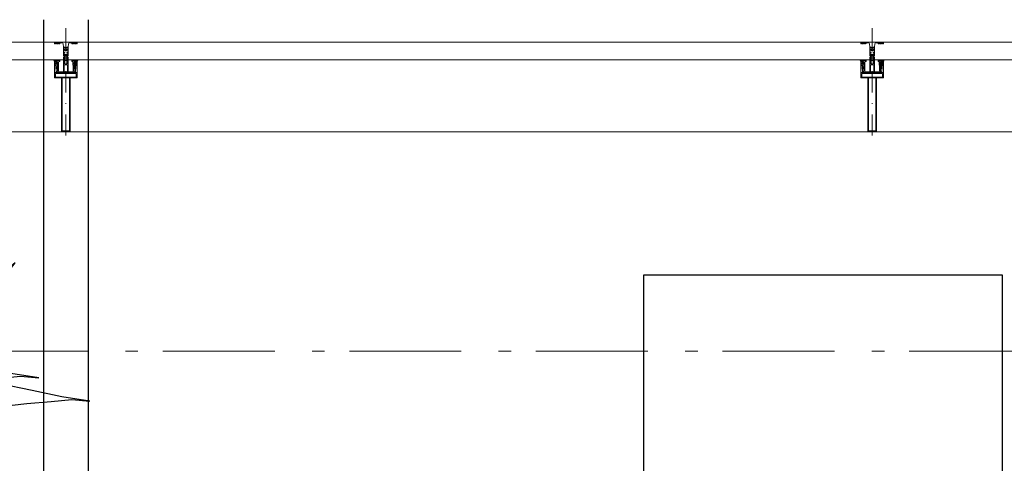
# Model space of a CAD drawing. Header units: millimetres. Extents: x -88840 to 85996, y -16279 to 104709.
# Tile 126 of 184: x 25337 to 27535, y 92794 to 93785. Entities that reach past the tile are written whole.
import ezdxf

# ---------------------------------------------------------------- set-up
doc = ezdxf.new("R2010")
doc.units = ezdxf.units.MM
doc.header["$LTSCALE"] = 400
for name, pattern in [('HIDDEN', [0.375, 0.25, -0.125]), ('STYLE_06', [1.041641, 0.625, -0.208282, 0.069427, -0.138931]), ('STYLE_15', [0.240945, 0.11811, -0.059055, 0.004724, -0.059055]), ('STYLE_16', [0.177165, 0.11811, -0.059055])]:
    doc.linetypes.add(name, pattern=pattern)
for name, color, linetype in [('-ve', 2, 'HIDDEN'), ('inr', 4, 'Continuous'), ('plant', 114, 'Continuous'), ('plat', 5, 'Continuous'), ('timmerwerk-ge', 150, 'Continuous')]:
    doc.layers.add(name, color=color, linetype=linetype)
doc.layers.add('Buitenkozijnen', color=140, linetype='Continuous', lineweight=15)
doc.layers.add('None', color=7, linetype='Continuous', lineweight=9)

# ---------------------------------------------------------------- blocks, each defined once
blk = doc.blocks.new('*U341')
at = {"layer": 'None', "color": 8, "lineweight": 5, "flags": 128}
for points in [[(-5, -154.3), (-5, -154.3, 0.414214), (-5.5, -154.8), (-5.5, -172.5), (-5.5, -172.5, 0.414214), (-5, -173), (-4, -173), (-4, -173, 0.414214), (-3.5, -172.5), (-3.5, -172.5, 0.414214), (-4, -172), (-4.5, -172), (-4.5, -168.8), (-4.5, -168.8, -0.414214), (-4, -168.3), (-2.7, -168.3), (-2.7, -168.3, 0.221695), (-1.9, -167.9), (-0.8, -166.5), (-0.8, -166.5, -0.466308), (0.8, -166.5), (2, -167.9), (2, -167.9, 0.221695), (2.7, -168.3), (4, -168.3), (4, -168.3, -0.414214), (4.5, -168.8), (4.5, -172), (4, -172), (4, -172, 0.414214), (3.5, -172.5), (3.5, -172.5, 0.414214), (4, -173), (5, -173), (5, -173, 0.414214), (5.5, -172.5), (5.5, -154.8), (5.5, -154.8, 0.414214), (5, -154.3), (4.7, -154.3), (4.7, -155), (4.7, -155, -0.414214), (4.4, -155.3), (4.1, -155.3), (4.1, -155.3, -0.414214), (3.3, -154.5), (3.3, -150.6), (3.3, -150.6, -0.414214), (4.1, -149.8), (4.4, -149.8), (4.4, -149.8, -0.414214), (4.7, -150.1), (4.7, -150.8), (5, -150.8), (5, -150.8, 0.414214), (5.5, -150.3), (5.5, -137.6), (5.5, -137.6, 0.351868), (5.3, -137.3), (5.3, -137.3, 0.351868), (4.9, -137.5), (4.1, -139.2), (4.1, -139.2, 0.314902), (4.2, -139.4), (4.5, -139.7), (4.5, -139.7, -0.198912), (4.5, -139.9), (4.5, -140.1), (4.5, -140.1, -0.198912), (4.5, -140.3), (4.2, -140.6), (4.2, -140.6, 0.414214), (4.2, -140.8), (4.5, -141.1), (4.5, -141.1, -0.198912), (4.5, -141.3), (4.5, -141.5), (4.5, -141.5, -0.198912), (4.5, -141.7), (4.2, -142), (4.2, -142, 0.414214), (4.2, -142.2), (4.5, -142.5), (4.5, -142.5, -0.198912), (4.5, -142.7), (4.5, -143.2), (4.5, -143.2, -0.087489), (4.5, -143.3), (4.2, -144.1), (4.2, -148.5), (4.2, -148.5, -0.414214), (3.9, -148.8), (-3.9, -148.8), (-3.9, -148.8, -0.414214), (-4.2, -148.5), (-4.2, -144.1), (-4.5, -143.3), (-4.5, -143.3, -0.087489), (-4.5, -143.2), (-4.5, -142.7), (-4.5, -142.7, -0.198912), (-4.4, -142.5), (-4.1, -142.2), (-4.1, -142.2, 0.414214), (-4.1, -142), (-4.4, -141.7), (-4.4, -141.7, -0.198912), (-4.5, -141.5), (-4.5, -141.3), (-4.5, -141.3, -0.198912), (-4.4, -141.1), (-4.1, -140.8), (-4.1, -140.8, 0.414214), (-4.1, -140.6), (-4.4, -140.3), (-4.4, -140.3, -0.198912), (-4.5, -140.1), (-4.5, -139.9), (-4.5, -139.9, -0.198912), (-4.4, -139.7), (-4.1, -139.4), (-4.1, -139.4, 0.314902), (-4.1, -139.2), (-4.9, -137.5), (-4.9, -137.5, 0.351868), (-5.3, -137.3), (-5.3, -137.3, 0.351868), (-5.5, -137.6), (-5.5, -150.3), (-5.5, -150.3, 0.414214), (-5, -150.8), (-4.7, -150.8), (-4.7, -150.1), (-4.7, -150.1, -0.414214), (-4.4, -149.8), (-4.1, -149.8), (-4.1, -149.8, -0.414214), (-3.3, -150.6), (-3.3, -154.5), (-3.3, -154.5, -0.414214), (-4.1, -155.3), (-4.4, -155.3), (-4.4, -155.3, -0.414214), (-4.7, -155), (-4.7, -154.3)], [(-1.8, -149.8, 0.414214), (-2.3, -150.3), (-2.3, -155.1), (-2.3, -155.1, 0.414214), (-2.1, -155.3), (2.1, -155.3), (2.1, -155.3, 0.414214), (2.3, -155.1), (2.3, -150.3), (2.3, -150.3, 0.414214), (1.8, -149.8), (-1.8, -149.8)], [(-4.5, -161.7, -0.414214), (-4, -161.2), (-2.7, -161.2), (-2.7, -161.2, 0.414214), (-2.5, -161), (-2.5, -160.4), (-2.5, -160.4, 0.414214), (-2.7, -160.2), (-4, -160.2), (-4, -160.2, -0.414214), (-4.5, -159.7), (-4.5, -156.8), (-4.5, -156.8, -0.414214), (-4, -156.3), (4, -156.3), (4, -156.3, -0.414214), (4.5, -156.8), (4.5, -159.7), (4.5, -159.7, -0.414214), (4, -160.2), (2.7, -160.2), (2.7, -160.2, 0.414214), (2.5, -160.4), (2.5, -161), (2.5, -161, 0.414214), (2.7, -161.2), (4, -161.2), (4, -161.2, -0.414214), (4.5, -161.7), (4.5, -166.8), (4.5, -166.8, -0.414214), (4, -167.3), (3, -167.3), (3, -167.3, -0.221695), (2.6, -167.1), (1.5, -165.9), (1.5, -165.9, 0.466308), (-1.5, -165.9), (-2.6, -167.1), (-2.6, -167.1, -0.221695), (-2.9, -167.3), (-4, -167.3), (-4, -167.3, -0.414214), (-4.5, -166.8), (-4.5, -161.7)]]:
    blk.add_lwpolyline(points, format="xyb", close=True, dxfattribs=at)
blk = doc.blocks.new('*U342')
at = {"layer": 'None', "color": 8, "lineweight": 5, "flags": 128}
for points in [[(-6, -180.7), (-6, -180.7, -0.388879), (-8.7, -183.2), (-8.7, -183.2), (-20.4, -183.2), (-21.6, -183.9), (-22.9, -183.9), (-22.9, -182.7), (-23.8, -182.7), (-23.8, -184.8), (23.8, -184.8), (23.8, -182.7), (22.9, -182.7), (22.9, -183.9), (21.7, -183.9), (20.4, -183.2), (8.7, -183.2), (8.7, -183.2, -0.388879), (6, -180.7), (6, -180.7), (5.3, -173.2), (2.5, -173.2), (2.5, -171.2), (-2.5, -171.2), (-2.5, -173.2), (-5.3, -173.2), (-6, -180.7)], [(-13.5, -182.8), (-13.5, -181.9), (-14.5, -181.1), (-14.5, -181.1, 0.36397), (-14.9, -181.1), (-14.9, -181.1), (-15.4, -181.5), (-15.4, -181.5, -0.36397), (-15.8, -181.5), (-15.8, -181.5), (-16.3, -181.1), (-16.3, -181.1, 0.36397), (-16.7, -181.1), (-16.7, -181.1), (-17.2, -181.5), (-17.2, -181.5, -0.36397), (-17.6, -181.5), (-17.6, -181.5), (-18.1, -181.1), (-18.1, -181.1, 0.36397), (-18.5, -181.1), (-18.5, -181.1), (-19, -181.5), (-19, -181.5, -0.36397), (-19.4, -181.5), (-19.4, -181.5), (-19.9, -181.1), (-19.9, -181.1, 0.36397), (-20.3, -181.1), (-20.3, -181.1), (-20.8, -181.5), (-20.8, -181.5, -0.36397), (-21.2, -181.5), (-21.2, -181.5), (-21.7, -181.1), (-21.7, -181.1, 0.36397), (-22.1, -181.1), (-22.1, -181.1), (-22.4, -181.3), (-23.2, -181.3), (-23.5, -181.1), (-23.5, -181.1, 0.36397), (-23.9, -181.1), (-23.9, -181.1), (-24.2, -181.3), (-24.5, -181.3), (-24.5, -181.3, -0.267949), (-24.8, -181.2), (-24.8, -181.2), (-24.9, -180.9), (-24.9, -180.9, 0.339454), (-25.3, -180.7), (-25.3, -180.7, 0.339454), (-25.5, -181), (-25.5, -181), (-25.5, -184.4), (-25.5, -184.4, 0.414214), (-25.2, -184.7), (-25.2, -184.7), (-24.3, -184.7), (-24.3, -184.7, 0.414214), (-24, -184.4), (-24, -184.4), (-24, -182.7), (-24, -182.7, 0.236068), (-24.1, -182.5), (-24.1, -182.5), (-24.1, -182.5, -0.548276), (-24, -182.2), (-24, -182.2, -0.548276), (-23.8, -182.4), (-23.8, -182.4), (-23.8, -182.4, 0.250388), (-23.6, -182.3), (-23.6, -182.3), (-22.8, -182.3), (-22.8, -182.3, -0.414214), (-22.5, -182.6), (-22.5, -182.6), (-22.5, -183.3), (-22.5, -183.3, 0.414214), (-22.2, -183.6), (-22.2, -183.6), (-22, -183.6), (-22, -183.6, 0.131652), (-21.8, -183.5), (-21.8, -183.5), (-20.5, -182.8), (-13.5, -182.8)], [(13.5, -182.8), (13.5, -181.9), (14.5, -181.1), (14.5, -181.1, -0.36397), (14.9, -181.1), (14.9, -181.1), (15.4, -181.5), (15.4, -181.5, 0.36397), (15.8, -181.5), (15.8, -181.5), (16.3, -181.1), (16.3, -181.1, -0.36397), (16.7, -181.1), (16.7, -181.1), (17.2, -181.5), (17.2, -181.5, 0.36397), (17.6, -181.5), (17.6, -181.5), (18.1, -181.1), (18.1, -181.1, -0.36397), (18.5, -181.1), (18.5, -181.1), (19, -181.5), (19, -181.5, 0.36397), (19.4, -181.5), (19.4, -181.5), (19.9, -181.1), (19.9, -181.1, -0.36397), (20.3, -181.1), (20.3, -181.1), (20.8, -181.5), (20.8, -181.5, 0.36397), (21.2, -181.5), (21.2, -181.5), (21.7, -181.1), (21.7, -181.1, -0.36397), (22.1, -181.1), (22.1, -181.1), (22.4, -181.3), (23.2, -181.3), (23.5, -181.1), (23.5, -181.1, -0.36397), (23.9, -181.1), (23.9, -181.1), (24.2, -181.3), (24.5, -181.3), (24.5, -181.3, 0.267949), (24.8, -181.2), (24.8, -181.2), (25, -180.9), (25, -180.9, -0.339454), (25.3, -180.7), (25.3, -180.7, -0.339454), (25.5, -181), (25.5, -181), (25.5, -184.4), (25.5, -184.4, -0.414214), (25.2, -184.7), (25.2, -184.7), (24.3, -184.7), (24.3, -184.7, -0.414214), (24, -184.4), (24, -184.4), (24, -182.7), (24, -182.7, -0.236068), (24.1, -182.5), (24.1, -182.5), (24.1, -182.5, 0.548276), (24.1, -182.2), (24.1, -182.2, 0.548276), (23.9, -182.4), (23.9, -182.4), (23.9, -182.4, -0.250388), (23.6, -182.3), (23.6, -182.3), (22.8, -182.3), (22.8, -182.3, 0.414214), (22.5, -182.6), (22.5, -182.6), (22.5, -183.3), (22.5, -183.3, -0.414214), (22.2, -183.6), (22.2, -183.6), (22, -183.6), (22, -183.6, -0.131652), (21.8, -183.5), (21.8, -183.5), (20.5, -182.8), (13.5, -182.8)]]:
    blk.add_lwpolyline(points, format="xyb", close=True, dxfattribs=at)
blk = doc.blocks.new('verticale stijl 150x50 UV')
at = {"layer": 'None', "color": 8, "linetype": 'STYLE_15', "lineweight": 5}
blk.add_line((0, -216), (0, 35), dxfattribs=at)
at = {"layer": 'None', "color": 8, "lineweight": 5}
for p, q in [((-21.6, -126.9), (-21.6, -126.9)), ((-21.6, -127.7), (-21.6, -127.7)), ((-21.6, -128.5), (-21.6, -128.5)), ((-21.6, -129.3), (-21.6, -129.3)), ((-21.6, -130.1), (-21.6, -130.1)), ((-21.6, -130.9), (-21.6, -130.9)), ((-21.6, -131.8), (-21.6, -131.8)), ((-20.7, -126.5), (-20.7, -126.5)), ((-20.7, -128.9), (-20.7, -128.9)), ((-20.7, -129.7), (-20.7, -129.7)), ((-20.7, -130.5), (-20.7, -130.5)), ((-20.7, -131.4), (-20.7, -131.4)), ((-19.9, -126.1), (-19.9, -126.1)), ((-19.9, -130.1), (-19.9, -130.1)), ((-19.9, -130.9), (-19.9, -130.9)), ((-19.9, -131.8), (-19.9, -131.8)), ((-19.1, -126.5), (-19.1, -126.5)), ((-19.1, -127.3), (-19.1, -127.3)), ((-19.1, -128.9), (-19.1, -128.9)), ((-19.1, -129.7), (-19.1, -129.7)), ((-19.1, -130.5), (-19.1, -130.5)), ((-19.1, -131.4), (-19.1, -131.4)), ((-18.3, -127.7), (-18.3, -127.7)), ((-18.3, -128.5), (-18.3, -128.5)), ((-18.3, -129.3), (-18.3, -129.3)), ((-25.6, -142.7), (-25.6, -142.7)), ((-25.6, -144.4), (-25.6, -144.4)), ((-24.8, -133.4), (-24.8, -133.4)), ((-24.8, -134.2), (-24.8, -134.2)), ((-24.8, -135), (-24.8, -135)), ((-24.8, -135.8), (-24.8, -135.8)), ((-24.8, -136.6), (-24.8, -136.6)), ((-24.8, -137.4), (-24.8, -137.4)), ((-24.8, -138.3), (-24.8, -138.3)), ((-24.8, -139.1), (-24.8, -139.1)), ((-24.8, -139.9), (-24.8, -139.9)), ((-24.8, -140.7), (-24.8, -140.7)), ((-24.8, -141.5), (-24.8, -141.5)), ((-24.8, -142.3), (-24.8, -142.3)), ((-24.8, -143.1), (-24.8, -143.1)), ((-24.8, -144.8), (-24.8, -144.8)), ((-24, -133), (-24, -133)), ((-24, -133.8), (-24, -133.8)), ((-24, -134.6), (-24, -134.6)), ((-24, -135.4), (-24, -135.4)), ((-24, -136.2), (-24, -136.2)), ((-24, -137), (-24, -137)), ((-24, -137.9), (-24, -137.9)), ((-24, -138.7), (-24, -138.7)), ((-24, -139.5), (-24, -139.5)), ((-24, -140.3), (-24, -140.3)), ((-24, -141.1), (-24, -141.1)), ((-24, -141.9), (-24, -141.9)), ((-24, -142.7), (-24, -142.7)), ((-24, -144.4), (-24, -144.4)), ((-23.2, -133.4), (-23.2, -133.4)), ((-23.2, -134.2), (-23.2, -134.2)), ((-23.2, -135), (-23.2, -135)), ((-23.2, -135.8), (-23.2, -135.8)), ((-23.2, -136.6), (-23.2, -136.6)), ((-23.2, -137.4), (-23.2, -137.4)), ((-23.2, -138.3), (-23.2, -138.3)), ((-23.2, -139.1), (-23.2, -139.1)), ((-23.2, -139.9), (-23.2, -139.9)), ((-23.2, -140.7), (-23.2, -140.7)), ((-23.2, -141.5), (-23.2, -141.5)), ((-23.2, -144.8), (-23.2, -144.8)), ((-22.4, -133), (-22.4, -133)), ((-22.4, -133.8), (-22.4, -133.8)), ((-22.4, -134.6), (-22.4, -134.6)), ((-22.4, -140.3), (-22.4, -140.3)), ((-22.4, -141.1), (-22.4, -141.1)), ((-22.4, -144.4), (-22.4, -144.4)), ((-21.6, -132.6), (-21.6, -132.6)), ((-21.6, -133.4), (-21.6, -133.4)), ((-21.6, -134.2), (-21.6, -134.2)), ((-21.6, -135), (-21.6, -135)), ((-21.6, -139.9), (-21.6, -139.9)), ((-21.6, -140.7), (-21.6, -140.7)), ((-21.6, -141.5), (-21.6, -141.5)), ((-21.6, -144.8), (-21.6, -144.8)), ((-20.7, -132.2), (-20.7, -132.2)), ((-20.7, -133), (-20.7, -133)), ((-20.7, -133.8), (-20.7, -133.8)), ((-20.7, -134.6), (-20.7, -134.6)), ((-20.7, -135.4), (-20.7, -135.4)), ((-20.7, -136.2), (-20.7, -136.2)), ((-20.7, -137), (-20.7, -137)), ((-20.7, -137.9), (-20.7, -137.9)), ((-20.7, -138.7), (-20.7, -138.7)), ((-20.7, -139.5), (-20.7, -139.5)), ((-20.7, -140.3), (-20.7, -140.3)), ((-20.7, -141.1), (-20.7, -141.1)), ((-20.7, -144.4), (-20.7, -144.4)), ((-19.9, -132.6), (-19.9, -132.6)), ((-19.9, -133.4), (-19.9, -133.4)), ((-19.9, -134.2), (-19.9, -134.2)), ((-19.9, -135), (-19.9, -135)), ((-19.9, -135.8), (-19.9, -135.8)), ((-19.9, -136.6), (-19.9, -136.6)), ((-19.9, -137.4), (-19.9, -137.4)), ((-19.9, -138.3), (-19.9, -138.3)), ((-19.9, -139.1), (-19.9, -139.1)), ((-19.9, -139.9), (-19.9, -139.9)), ((-19.9, -140.7), (-19.9, -140.7)), ((-19.9, -141.5), (-19.9, -141.5)), ((-19.9, -142.3), (-19.9, -142.3)), ((-19.9, -143.1), (-19.9, -143.1)), ((-19.9, -143.9), (-19.9, -143.9)), ((-19.1, -132.2), (-19.1, -132.2)), ((-19.1, -133), (-19.1, -133)), ((-19.1, -133.8), (-19.1, -133.8)), ((-19.1, -134.6), (-19.1, -134.6)), ((-19.1, -140.3), (-19.1, -140.3)), ((-19.1, -141.1), (-19.1, -141.1)), ((-19.1, -141.9), (-19.1, -141.9)), ((-18.3, -133.4), (-18.3, -133.4)), ((-18.3, -134.2), (-18.3, -134.2)), ((-18.3, -135), (-18.3, -135)), ((-18.3, -139.9), (-18.3, -139.9)), ((-18.3, -140.7), (-18.3, -140.7)), ((-18.3, -141.5), (-18.3, -141.5)), ((-18.3, -142.3), (-18.3, -142.3)), ((-17.5, -133), (-17.5, -133)), ((-17.5, -133.8), (-17.5, -133.8)), ((-17.5, -134.6), (-17.5, -134.6)), ((-17.5, -135.4), (-17.5, -135.4)), ((-17.5, -136.2), (-17.5, -136.2)), ((-17.5, -137), (-17.5, -137)), ((-17.5, -137.9), (-17.5, -137.9)), ((-17.5, -138.7), (-17.5, -138.7)), ((-17.5, -139.5), (-17.5, -139.5)), ((-17.5, -140.3), (-17.5, -140.3)), ((-17.5, -141.1), (-17.5, -141.1)), ((-17.5, -141.9), (-17.5, -141.9)), ((-17.5, -142.7), (-17.5, -142.7)), ((-16.7, -133.4), (-16.7, -133.4)), ((-16.7, -134.2), (-16.7, -134.2)), ((-16.7, -135), (-16.7, -135)), ((-16.7, -135.8), (-16.7, -135.8)), ((-16.7, -136.6), (-16.7, -136.6)), ((-16.7, -137.4), (-16.7, -137.4)), ((-16.7, -138.3), (-16.7, -138.3)), ((-16.7, -139.1), (-16.7, -139.1)), ((-16.7, -139.9), (-16.7, -139.9)), ((-16.7, -140.7), (-16.7, -140.7)), ((-16.7, -141.5), (-16.7, -141.5)), ((-16.7, -142.3), (-16.7, -142.3)), ((-16.7, -143.1), (-16.7, -143.1)), ((-15.9, -141.1), (-15.9, -141.1)), ((-15.9, -141.9), (-15.9, -141.9)), ((-15.9, -142.7), (-15.9, -142.7)), ((-15.9, -144.4), (-15.9, -144.4)), ((-15.1, -142.3), (-15.1, -142.3)), ((-15.1, -143.1), (-15.1, -143.1)), ((-15.1, -143.9), (-15.1, -143.9)), ((-15.1, -144.8), (-15.1, -144.8)), ((-14.2, -141.9), (-14.2, -141.9)), ((-14.2, -142.7), (-14.2, -142.7)), ((-14.2, -143.5), (-14.2, -143.5)), ((-14.2, -144.4), (-14.2, -144.4)), ((-13.4, -143.1), (-13.4, -143.1)), ((-13.4, -143.9), (-13.4, -143.9))]:
    blk.add_line(p, q, dxfattribs=at)
at = {"layer": 'None', "color": 8, "linetype": 'STYLE_16', "lineweight": 5}
for p, q in [((-2.2, -155.1), (0, -154.5)), ((-2.2, -156.7), (-2.2, -155.1)), ((-1.5, -156.9), (-1.5, -155)), ((-1, -157), (-1, -155.1)), ((2.3, -155.1), (0, -154.5)), ((1, -157), (1, -155.1)), ((1.5, -156.9), (1.5, -155)), ((2.3, -156.7), (2.3, -155.1))]:
    blk.add_line(p, q, dxfattribs=at)
at = {"layer": 'None', "color": 8, "linetype": 'Continuous', "lineweight": 5, "flags": 128}
for points in [[(-10, 15.4), (10, 15.4), (10, -104.8), (25, -104.8), (25, -116.8), (-25, -116.8), (-25, -104.8), (-10, -104.8)], [(-8, 13.4), (-8, -104.8), (8, -104.8), (8, 13.4)], [(8, -106.8), (-8, -106.8), (-23, -106.8), (-23, -114.8), (23, -114.8), (23, -106.8)]]:
    blk.add_lwpolyline(points, close=True, dxfattribs=at)
at = {"layer": 'None', "color": 8, "lineweight": 5, "flags": 128}
for points in [[(-14.8, -144.8), (-14.8, -144.8, 0.390793), (-13.2, -143.5), (-13.2, -143.5, 0.390793), (-14.4, -141.8), (-14.4, -141.8, -0.352623), (-16, -139.9), (-16, -133.1), (-16, -133.1, 0.414214), (-16.3, -132.8), (-17.6, -132.8), (-18.1, -133), (-18.1, -133, -0.520293), (-18.3, -132.8), (-18.3, -130.1), (-18.2, -130), (-18.2, -128), (-18.2, -128, -0.577863), (-18.1, -127.7), (-18, -127.7), (-18, -127.7, 0.366605), (-17.7, -127.5), (-17.7, -127.5, 0.366605), (-17.9, -127.1), (-17.9, -127.1, -0.130834), (-19.2, -126.1), (-19.2, -126.1, 0.439074), (-20.7, -126.1), (-20.7, -126.1, -0.133252), (-22, -127.1), (-22, -127.1, 0.366605), (-22.2, -127.5), (-22.2, -127.5, 0.366605), (-21.9, -127.7), (-21.8, -127.7), (-21.8, -127.7, -0.577455), (-21.8, -128), (-21.8, -130), (-21.6, -130.1), (-21.6, -132.8), (-21.6, -132.8, -0.52048), (-21.9, -133), (-22.4, -132.8), (-24.7, -132.8), (-24.7, -132.8, 0.414214), (-25, -133.1), (-25, -140.9), (-25, -140.9, -0.255976), (-25.9, -142.6), (-25.9, -142.6, 0.749676), (-25.3, -144.8), (-21.2, -144.8), (-21.2, -144.8, 0.414214), (-19.2, -142.8), (-19.2, -142.8, -0.402808), (-18.7, -142.3), (-18.7, -142.3, -0.402808), (-18.2, -142.8), (-18.2, -142.8, 0.233259), (-18, -143.1), (-14.6, -143.6), (-14.6, -143.6, -0.419014), (-14.5, -143.7), (-14.5, -143.7, -0.419014), (-14.6, -143.8), (-16, -143.8), (-16, -143.8, 0.414214), (-16.5, -144.3), (-16.5, -144.3, 0.414214), (-16, -144.8)], [(25, -132.6), (25, -116.8), (23.1, -116.8), (-23.1, -116.8), (-25, -116.8), (-25, -132.6), (-22.1, -132.6), (-22.1, -128), (-22.6, -128), (-22.6, -126.6), (-22.1, -126.6), (-22.1, -124.7), (-21.9, -124.5), (-21.9, -120.3), (-21.9, -120.3, -0.414214), (-20.2, -118.6), (-20.1, -118.6), (-20.1, -118.6, -0.414214), (-18.4, -120.3), (-18.4, -124.5), (-18.2, -124.7), (-18.2, -126.6), (-17.7, -126.6), (-17.7, -128), (-18.2, -128), (-18.2, -132.6), (-16.3, -132.6), (-16.3, -119.8), (-16.3, -119.8, -0.414214), (-15.1, -118.6), (-15.1, -118.6), (-6.5, -118.6), (-6.5, -118.6, -0.414214), (-5.3, -119.8), (-5.3, -136.8), (-3.9, -136.8), (-3.9, -139.6), (-4.3, -140), (-3.9, -140.4), (-3.9, -141), (-4.3, -141.4), (-3.9, -141.8), (-3.9, -142.4), (-4.3, -142.8), (-3.9, -143.8), (-3.9, -148.6), (-2.2, -148.6), (-2.2, -137.8), (-2.2, -137.8, -0.414214), (0, -135.6), (0, -135.6), (0, -135.6, -0.414214), (2.2, -137.8), (2.2, -148.6), (3.9, -148.6), (3.9, -143.8), (4.3, -142.8), (3.9, -142.4), (3.9, -141.8), (4.3, -141.4), (3.9, -141), (3.9, -140.4), (4.3, -140), (3.9, -139.6), (3.9, -136.8), (5.4, -136.8), (5.4, -119.8), (5.4, -119.8, -0.414214), (6.6, -118.6), (6.6, -118.6), (15.1, -118.6), (15.1, -118.6, -0.414214), (16.3, -119.8), (16.3, -132.6), (18.2, -132.6), (18.2, -128), (17.7, -128), (17.7, -126.6), (18.2, -126.6), (18.2, -124.7), (18.5, -124.5), (18.5, -120.3), (18.5, -120.3, -0.414214), (20.2, -118.6), (20.2, -118.6), (20.2, -118.6, -0.414214), (21.9, -120.3), (21.9, -124.5), (22.1, -124.7), (22.1, -126.6), (22.6, -126.6), (22.6, -128), (22.1, -128), (22.1, -132.6)], [(-21, -127.8, -0.29188), (-20.8, -127.3), (-20.3, -126.9), (-20.3, -126.9, -0.344328), (-19.7, -126.9), (-19.2, -127.3), (-19.2, -127.3, -0.29188), (-19, -127.8), (-19.4, -129.5), (-19.4, -129.5, -0.348796), (-20, -130), (-20, -130, -0.348796), (-20.6, -129.5), (-21, -127.8)], [(14.8, -144.8), (14.8, -144.8, -0.390793), (13.3, -143.5), (13.3, -143.5, -0.390793), (14.4, -141.8), (14.4, -141.8, 0.352623), (16, -139.9), (16, -133.1), (16, -133.1, -0.414214), (16.3, -132.8), (17.6, -132.8), (18.1, -133), (18.1, -133, 0.520293), (18.4, -132.8), (18.4, -130.1), (18.2, -130), (18.2, -128), (18.2, -128, 0.577863), (18.2, -127.7), (18.1, -127.7), (18.1, -127.7, -0.366605), (17.8, -127.5), (17.8, -127.5, -0.366605), (18, -127.1), (18, -127.1, 0.130834), (19.3, -126.1), (19.3, -126.1, -0.439074), (20.7, -126.1), (20.7, -126.1, 0.133252), (22.1, -127.1), (22.1, -127.1, -0.366605), (22.3, -127.5), (22.3, -127.5, -0.366605), (22, -127.7), (21.9, -127.7), (21.9, -127.7, 0.577455), (21.8, -128), (21.8, -130), (21.7, -130.1), (21.7, -132.8), (21.7, -132.8, 0.52048), (21.9, -133), (22.4, -132.8), (24.7, -132.8), (24.7, -132.8, -0.414214), (25, -133.1), (25, -140.9), (25, -140.9, 0.255976), (25.9, -142.6), (25.9, -142.6, -0.749676), (25.3, -144.8), (21.2, -144.8), (21.2, -144.8, -0.414214), (19.2, -142.8), (19.2, -142.8, 0.402808), (18.7, -142.3), (18.7, -142.3, 0.402808), (18.2, -142.8), (18.2, -142.8, -0.233259), (18, -143.1), (14.6, -143.6), (14.6, -143.6, 0.419014), (14.5, -143.7), (14.5, -143.7, 0.419014), (14.6, -143.8), (16, -143.8), (16, -143.8, -0.414214), (16.5, -144.3), (16.5, -144.3, -0.414214), (16, -144.8)], [(21, -127.8, 0.29188), (20.8, -127.3), (20.3, -126.9), (20.3, -126.9, 0.344328), (19.7, -126.9), (19.2, -127.3), (19.2, -127.3, 0.29188), (19, -127.8), (19.4, -129.5), (19.4, -129.5, 0.348796), (20, -130), (20, -130, 0.348796), (20.6, -129.5), (21, -127.8)], [(-23.2, -141.6), (-23.2, -141.6, 0.418874), (-23.7, -142.1), (-23.7, -142.1, -0.396568), (-25.3, -143.4), (-25.3, -143.4, 0.437017), (-25.7, -143.7), (-25.7, -143.7, 0.437017), (-25.4, -144), (-21.9, -144), (-21.9, -144, 0.263556), (-20.2, -143), (-20.2, -143, 0.552342), (-20.8, -141.8)], [(-23, -135.9), (-23, -135.9, -0.414214), (-22.1, -135), (-22.1, -135, -0.414214), (-21.3, -135.9), (-21.3, -138.8), (-21.3, -138.8, -0.414214), (-22.1, -139.6), (-22.1, -139.6, -0.414214), (-23, -138.8)], [(-18.8, -139.6, -0.414214), (-19.7, -138.8), (-19.7, -135.9), (-19.7, -135.9, -0.414214), (-18.8, -135), (-18.8, -135, -0.414214), (-18, -135.9), (-18, -138.8), (-18, -138.8, -0.414214), (-18.8, -139.6)], [(0, -157.1), (0, -157.1, -0.163834), (-4.3, -155.6), (-4.3, -155.6), (-4.3, -155.6, -0.234469), (-4.7, -154.8), (-4.7, -154.8), (-4.7, -153.6), (4.8, -153.6), (4.8, -154.8), (4.8, -154.8, -0.234469), (4.4, -155.6), (4.4, -155.6), (4.4, -155.6, -0.163834), (0, -157.1), (0, -157.1)], [(18.9, -139.6, 0.414214), (19.7, -138.8), (19.7, -135.9), (19.7, -135.9, 0.414214), (18.9, -135), (18.9, -135, 0.414214), (18, -135.9), (18, -138.8), (18, -138.8, 0.414214), (18.9, -139.6)], [(23.2, -141.6), (23.2, -141.6, -0.418874), (23.7, -142.1), (23.7, -142.1, 0.396568), (25.3, -143.4), (25.3, -143.4, -0.437017), (25.7, -143.7), (25.7, -143.7, -0.437017), (25.4, -144), (21.9, -144), (21.9, -144, -0.263556), (20.2, -143), (20.2, -143, -0.552342), (20.8, -141.8)], [(23, -135.9), (23, -135.9, 0.414214), (22.2, -135), (22.2, -135, 0.414214), (21.3, -135.9), (21.3, -138.8), (21.3, -138.8, 0.414214), (22.2, -139.6), (22.2, -139.6, 0.414214), (23, -138.8)]]:
    blk.add_lwpolyline(points, format="xyb", close=True, dxfattribs=at)
blk.add_lwpolyline([(4, -118.6), (4, -134.3), (-4, -134.3), (-4, -118.6)], close=True, dxfattribs=at)
at = {"layer": 'None', "color": 8, "linetype": 'STYLE_16', "lineweight": 5}
for centre, radius, start, end in [((-1.6, -158.4), 3.38, 79.3357, 100.6643), ((0, -163.2), 8.16, 82.9585, 97.0415), ((0, -160.4), 3.5, 73.4149, 106.5851), ((1.6, -158.4), 3.38, 79.3357, 100.6643)]:
    blk.add_arc(centre, radius, start, end, dxfattribs=at)
at = {"layer": 'None', "color": 7}
for name in ['*U341', '*U342']:
    blk.add_blockref(name, (0, 0), dxfattribs=at)
blk = doc.blocks.new('Vliesgevelelement 4 150x50 1_200')
at = {"layer": 'Buitenkozijnen', "color": 7, "xscale": -1, "rotation": 270.0000000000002}
blk.add_blockref('verticale stijl 150x50 UV', (-5.2, 0), dxfattribs=at)
blk = doc.blocks.new('*U1266')
at = {"layer": 'Buitenkozijnen', "color": 140, "linetype": 'Continuous', "lineweight": 15}
for points in [[(51601.1, -5040), (51601.1, 28036)], [(51601.1, -5040), (51601.1, 28036), (51641.1, 28036), (51641.1, -5040)], [(51601.1, -5040), (51601.1, 28036), (51641.1, 28036), (51641.1, -5040)], [(51641.1, -5040), (51641.1, 28036)]]:
    blk.add_lwpolyline(points, close=True, dxfattribs=at)
blk = doc.blocks.new('boom nieuw 01')
at = {"layer": 'plant', "extrusion": (0, -4.44089e-16, -1)}
for p, q in [((-224.7, 788.7), (-238, 749.2)), ((-224.7, 788.7), (-238, 749.2)), ((-224.7, 744.5), (-224.7, 788.7)), ((-224.7, 744.5), (-224.7, 788.7)), ((-238, 749.2), (-256.6, 677.1)), ((-238, 749.2), (-256.6, 677.1)), ((-219.3, 695.7), (-224.7, 744.5)), ((-219.3, 695.7), (-224.7, 744.5)), ((-573.8, 694.3), (-627.3, 736.9)), ((-627.3, 736.9), (-616.4, 698.2)), ((-573.8, 694.3), (-627.3, 736.9)), ((-627.3, 736.9), (-616.4, 698.2)), ((-616.4, 698.2), (-563.7, 639.2)), ((-616.4, 698.2), (-563.7, 639.2)), ((-284.5, 709.5), (-297.8, 669.9)), ((-284.5, 665.3), (-284.5, 709.5)), ((-218.5, 629.8), (-219.3, 695.7)), ((-218.5, 629.8), (-219.3, 695.7)), ((-518.7, 654), (-573.8, 694.3)), ((-518.7, 654), (-573.8, 694.3)), ((-256.6, 677.1), (-284.5, 618.9)), ((-256.6, 677.1), (-284.5, 618.9)), ((-466.7, 617.5), (-518.7, 654)), ((-466.7, 617.5), (-518.7, 654)), ((-297.8, 669.9), (-316.4, 597.8)), ((-279.1, 616.4), (-284.5, 665.3)), ((-563.7, 639.2), (-510.2, 574.1)), ((-563.7, 639.2), (-510.2, 574.1)), ((-227.1, 576.3), (-218.5, 629.8)), ((-227.1, 576.3), (-218.5, 629.8)), ((-412.5, 564.8), (-466.7, 617.5)), ((-412.5, 564.8), (-466.7, 617.5)), ((-284.5, 618.9), (-308.5, 551.4)), ((-284.5, 618.9), (-308.5, 551.4)), ((9.4, 616.6), (-55, 579.3)), ((9.4, 616.6), (-55, 579.3)), ((-35.5, 579.3), (9.4, 616.6)), ((-35.5, 579.3), (9.4, 616.6)), ((-530.6, 541.3), (-584.1, 583.9)), ((-584.1, 583.9), (-573.3, 545.2)), ((-530.6, 541.3), (-584.1, 583.9)), ((-584.1, 583.9), (-573.3, 545.2)), ((-316.4, 597.8), (-344.3, 539.7)), ((-55, 579.3), (-119.3, 547.6)), ((-55, 579.3), (-119.3, 547.6)), ((-55, 560), (-35.5, 579.3)), ((-55, 560), (-35.5, 579.3)), ((-510.2, 574.1), (-462.9, 509.7)), ((-510.2, 574.1), (-462.9, 509.7)), ((-369, 511.3), (-412.5, 564.8)), ((-369, 511.3), (-412.5, 564.8)), ((-242.6, 518.9), (-227.1, 576.3)), ((-242.6, 518.9), (-227.1, 576.3)), ((-101.5, 523.5), (-55, 560)), ((-101.5, 523.5), (-55, 560)), ((125.7, 568.5), (73, 551.4)), ((125.7, 568.5), (73, 551.4)), ((91.6, 539), (125.7, 568.5)), ((91.6, 539), (125.7, 568.5)), ((-573.3, 545.2), (-520.5, 486.2)), ((-573.3, 545.2), (-520.5, 486.2)), ((-475.6, 501), (-530.6, 541.3)), ((-475.6, 501), (-530.6, 541.3)), ((-344.3, 539.7), (-368.3, 472.2)), ((-308.5, 551.4), (-333.3, 487.8)), ((-308.5, 551.4), (-333.3, 487.8)), ((-119.3, 547.6), (-186.8, 511.1)), ((-95.3, 500.1), (-50.4, 537.3)), ((73, 551.4), (-3.8, 516.5)), ((73, 551.4), (-3.8, 516.5)), ((61.4, 516.5), (91.6, 539)), ((61.4, 516.5), (91.6, 539)), ((-462.9, 509.7), (-423.3, 465.5)), ((-462.9, 509.7), (-423.3, 465.5)), ((-186.8, 511.1), (-234.1, 478.6)), ((-186.8, 511.1), (-234.1, 478.6)), ((-3.8, 516.5), (-69.7, 496.4)), ((-3.8, 516.5), (-69.7, 496.4)), ((19.5, 490.2), (61.4, 516.5)), ((19.5, 490.2), (61.4, 516.5)), ((-423.6, 464.5), (-475.6, 501)), ((-423.6, 464.5), (-475.6, 501)), ((-167.4, 459.9), (-135.6, 487.8)), ((-167.4, 459.9), (-135.6, 487.8)), ((-25.5, 463.8), (19.5, 490.2)), ((-25.5, 463.8), (19.5, 490.2)), ((-520.5, 486.2), (-467, 421.1)), ((-520.5, 486.2), (-467, 421.1)), ((-369.3, 411.8), (-423.6, 464.5)), ((-369.3, 411.8), (-423.6, 464.5)), ((-423.3, 465.5), (-397, 443.8)), ((-423.3, 465.5), (-397, 443.8)), ((-78.2, 442.9), (-25.5, 463.8)), ((-78.2, 442.9), (-25.5, 463.8)), ((-830.8, 440.5), (-863.4, 450.5)), ((-863.4, 450.5), (-807.5, 440.5)), ((-830.8, 440.5), (-863.4, 450.5)), ((-863.4, 450.5), (-807.5, 440.5)), ((-792.8, 417.2), (-830.8, 440.5)), ((-792.8, 417.2), (-830.8, 440.5)), ((-807.5, 440.5), (-733.1, 431.9)), ((-807.5, 440.5), (-733.1, 431.9)), ((-195.4, 408.6), (-161.3, 444.2)), ((-127.8, 423.5), (-78.2, 442.9)), ((-127.8, 423.5), (-78.2, 442.9)), ((-750.9, 400.1), (-792.8, 417.2)), ((-750.9, 400.1), (-792.8, 417.2)), ((-733.1, 431.9), (-646.2, 418.7)), ((-733.1, 431.9), (-646.2, 418.7)), ((-646.2, 418.7), (-567.1, 414.8)), ((-646.2, 418.7), (-567.1, 414.8)), ((-567.1, 414.8), (-509.8, 422.6)), ((-567.1, 414.8), (-509.8, 422.6)), ((-509.8, 422.6), (-450.9, 434.3)), ((-509.8, 422.6), (-450.9, 434.3)), ((-169.7, 409.6), (-127.8, 423.5)), ((-169.7, 409.6), (-127.8, 423.5)), ((-690.5, 378.4), (-750.9, 400.1)), ((-690.5, 378.4), (-750.9, 400.1)), ((140.3, 402.5), (70.5, 387.7)), ((140.3, 402.5), (70.5, 387.7)), ((103.9, 389.3), (140.3, 402.5)), ((103.9, 389.3), (140.3, 402.5)), ((-601.3, 365.2), (-690.5, 378.4)), ((-601.3, 365.2), (-690.5, 378.4)), ((-231.2, 344.3), (-253.6, 370.7)), ((-231.2, 344.3), (-253.6, 370.7)), ((-14.8, 384.6), (-100.1, 386.9)), ((-14.8, 384.6), (-100.1, 386.9)), ((70.5, 387.7), (-14.8, 384.6)), ((70.5, 387.7), (-14.8, 384.6)), ((-4.7, 353.6), (51.1, 370.7)), ((-4.7, 353.6), (51.1, 370.7)), ((51.1, 370.7), (103.9, 389.3)), ((51.1, 370.7), (103.9, 389.3)), ((-724.3, 343.1), (-665.3, 349.3)), ((-724.3, 343.1), (-665.3, 349.3)), ((-665.3, 349.3), (-612.6, 352.4)), ((-665.3, 349.3), (-612.6, 352.4)), ((-612.6, 352.4), (-577.7, 349.3)), ((-612.6, 352.4), (-577.7, 349.3)), ((-547, 362.1), (-601.3, 365.2)), ((-547, 362.1), (-601.3, 365.2)), ((-105.3, 362.3), (-122.3, 363.9)), ((-105.3, 362.3), (-122.3, 363.9)), ((-82.8, 335.9), (-105.3, 362.3)), ((-82.8, 335.9), (-105.3, 362.3)), ((224.1, 358.6), (154.3, 343.8)), ((224.1, 358.6), (154.3, 343.8)), ((187.6, 345.4), (224.1, 358.6)), ((187.6, 345.4), (224.1, 358.6)), ((-838.2, 330.7), (-790.1, 339.3)), ((-838.2, 330.7), (-790.1, 339.3)), ((-787.1, 335.4), (-838.2, 330.7)), ((-787.1, 335.4), (-838.2, 330.7)), ((-790.1, 339.3), (-724.3, 343.1)), ((-790.1, 339.3), (-724.3, 343.1)), ((-737.4, 334.6), (-787.1, 335.4)), ((-737.4, 334.6), (-787.1, 335.4)), ((-690.9, 319.8), (-737.4, 334.6)), ((-397.8, 347), (-435.8, 328.4)), ((-397.8, 347), (-435.8, 328.4)), ((-191.6, 292.4), (-231.2, 344.3)), ((-191.6, 292.4), (-231.2, 344.3)), ((-113, 330.5), (-85.1, 277)), ((-113, 330.5), (-85.1, 277)), ((-43.2, 284), (-82.8, 335.9)), ((-43.2, 284), (-82.8, 335.9)), ((69, 340.7), (-16.3, 343)), ((69, 340.7), (-16.3, 343)), ((154.3, 343.8), (69, 340.7)), ((154.3, 343.8), (69, 340.7)), ((79.1, 309.7), (134.9, 326.8)), ((79.1, 309.7), (134.9, 326.8)), ((134.9, 326.8), (187.6, 345.4)), ((134.9, 326.8), (187.6, 345.4)), ((-635.8, 315.2), (-690.9, 319.8)), ((-635.8, 315.2), (-690.9, 319.8)), ((-642.4, 298.2), (-680.4, 321.5)), ((-642.4, 298.2), (-680.4, 321.5)), ((-552.9, 314.1), (-604.1, 262.9)), ((-552.9, 314.1), (-604.1, 262.9)), ((-582.7, 312.9), (-495.8, 299.8)), ((-582.7, 312.9), (-495.8, 299.8)), ((-472.3, 291.6), (-455.2, 308.6)), ((-472.3, 291.6), (-455.2, 308.6)), ((-127.2, 307.4), (-59, 290.3)), ((-127.2, 307.4), (-59, 290.3)), ((16.3, 294.2), (79.1, 309.7)), ((16.3, 294.2), (79.1, 309.7)), ((-600.5, 281.1), (-642.4, 298.2)), ((-600.5, 281.1), (-642.4, 298.2)), ((-540, 259.4), (-600.5, 281.1)), ((-540, 259.4), (-600.5, 281.1)), ((-511.1, 262.9), (-472.3, 291.6)), ((-511.1, 262.9), (-472.3, 291.6)), ((-495.8, 299.8), (-416.7, 295.8)), ((-495.8, 299.8), (-416.7, 295.8)), ((-280.7, 287.7), (-231.9, 238.1)), ((-280.7, 287.7), (-231.9, 238.1)), ((-233.5, 285.4), (-204, 232.6)), ((-233.5, 285.4), (-204, 232.6)), ((-151.3, 243.5), (-191.6, 292.4)), ((-151.3, 243.5), (-191.6, 292.4)), ((-59, 290.3), (16.3, 294.2)), ((-59, 290.3), (16.3, 294.2)), ((-2.9, 235.1), (-43.2, 284)), ((-2.9, 235.1), (-43.2, 284)), ((-604.1, 262.9), (-647.5, 228)), ((-604.1, 262.9), (-647.5, 228)), ((-567.7, 224.9), (-511.1, 262.9)), ((-567.7, 224.9), (-511.1, 262.9)), ((-450.8, 246.2), (-540, 259.4)), ((-450.8, 246.2), (-540, 259.4)), ((-193.9, 215.6), (-242, 259.8)), ((-193.9, 215.6), (-242, 259.8)), ((-85.1, 277), (-55.6, 224.2)), ((-85.1, 277), (-55.6, 224.2)), ((-746.3, 230), (-680.4, 233.8)), ((-746.3, 230), (-680.4, 233.8)), ((-680.4, 233.8), (-621.4, 240)), ((-680.4, 233.8), (-621.4, 240)), ((-396.6, 243.1), (-450.8, 246.2)), ((-396.6, 243.1), (-450.8, 246.2)), ((-369.1, 232.3), (-402.5, 195.1)), ((-369.1, 232.3), (-402.5, 195.1)), ((-353.9, 237.7), (-391.9, 219.1)), ((-353.9, 237.7), (-391.9, 219.1)), ((-231.9, 238.1), (-199.3, 193.9)), ((-231.9, 238.1), (-199.3, 193.9)), ((-204, 232.6), (-173.8, 186.1)), ((-204, 232.6), (-173.8, 186.1)), ((-33.4, 98.5), (-151.3, 243.5)), ((-33.4, 98.5), (-151.3, 243.5)), ((-794.4, 221.4), (-746.3, 230)), ((-794.4, 221.4), (-746.3, 230)), ((-743.2, 226.1), (-794.4, 221.4)), ((-743.2, 226.1), (-794.4, 221.4)), ((-693.6, 225.3), (-743.2, 226.1)), ((-693.6, 225.3), (-743.2, 226.1)), ((-647, 210.5), (-693.6, 225.3)), ((-647, 210.5), (-693.6, 225.3)), ((-647.5, 228), (-685.5, 193.1)), ((-647.5, 228), (-685.5, 193.1)), ((-592, 205.9), (-647, 210.5)), ((-592, 205.9), (-647, 210.5)), ((-619.6, 196.2), (-567.7, 224.9)), ((-619.6, 196.2), (-567.7, 224.9)), ((-391.9, 219.1), (-495.8, 183.4)), ((-391.9, 219.1), (-495.8, 183.4)), ((-296.5, 215.1), (-268.6, 161.6)), ((-296.5, 215.1), (-268.6, 161.6)), ((-173.8, 186.1), (-193.9, 215.6)), ((-173.8, 186.1), (-193.9, 215.6)), ((-55.6, 224.2), (-25.4, 177.7)), ((-55.6, 224.2), (-25.4, 177.7)), ((-685.5, 193.1), (-722, 162.8)), ((-685.5, 193.1), (-722, 162.8)), ((-687.8, 166.7), (-619.6, 196.2)), ((-687.8, 166.7), (-619.6, 196.2)), ((-548.5, 185.8), (-592, 205.9)), ((-548.5, 185.8), (-592, 205.9)), ((-495.8, 183.4), (-548.5, 185.8)), ((-495.8, 183.4), (-548.5, 185.8)), ((-402.5, 195.1), (-453.7, 143.9)), ((-402.5, 195.1), (-453.7, 143.9)), ((-199.3, 193.9), (-138.1, 142.7)), ((-199.3, 193.9), (-138.1, 142.7)), ((-25.4, 177.7), (-45.6, 207.2)), ((-25.4, 177.7), (-45.6, 207.2)), ((-722, 162.8), (-747.6, 141.1)), ((-722, 162.8), (-747.6, 141.1)), ((-736.7, 138.8), (-687.8, 166.7)), ((-736.7, 138.8), (-687.8, 166.7)), ((-186.4, 119.7), (-226.7, 168.6)), ((-186.4, 119.7), (-226.7, 168.6)), ((-747.6, 141.1), (-796.4, 107)), ((-747.6, 141.1), (-796.4, 107)), ((-453.7, 143.9), (-497.1, 109)), ((-453.7, 143.9), (-497.1, 109)), ((-268.6, 161.6), (-239.1, 108.8)), ((-268.6, 161.6), (-239.1, 108.8)), ((-262.5, 88.8), (-247.8, 154.7)), ((-262.5, 88.8), (-247.8, 154.7)), ((-138.1, 142.7), (-93.1, 115.6)), ((-138.1, 142.7), (-93.1, 115.6)), ((-796.4, 107), (-736.7, 138.8)), ((-796.4, 107), (-736.7, 138.8)), ((-68.6, -25.3), (-186.4, 119.7)), ((-68.6, -25.3), (-186.4, 119.7)), ((-497.1, 109), (-535.1, 74.1)), ((-497.1, 109), (-535.1, 74.1)), ((-469.2, 77.2), (-417.3, 105.9)), ((-469.2, 77.2), (-417.3, 105.9)), ((-316.9, 95), (-308.3, 24.4)), ((-316.9, 95), (-308.3, 24.4)), ((-302.7, 34.4), (-303.5, 106.5)), ((-302.7, 34.4), (-303.5, 106.5)), ((-267.1, 114.3), (-234.5, 70.1)), ((-267.1, 114.3), (-234.5, 70.1)), ((-93.1, 115.6), (-36.5, 86.1)), ((-93.1, 115.6), (-36.5, 86.1)), ((2.3, 55.9), (-33.4, 98.5)), ((2.3, 55.9), (-33.4, 98.5)), ((-535.1, 74.1), (-571.6, 43.9)), ((-535.1, 74.1), (-571.6, 43.9)), ((-537.4, 47.8), (-469.2, 77.2)), ((-537.4, 47.8), (-469.2, 77.2)), ((-380.3, 87.1), (-378, 36.8)), ((-380.3, 87.1), (-378, 36.8)), ((-278.1, 12), (-262.5, 88.8)), ((-278.1, 12), (-262.5, 88.8)), ((-234.5, 70.1), (-173.3, 18.9)), ((-234.5, 70.1), (-173.3, 18.9)), ((-36.5, 86.1), (2.3, 55.9)), ((-36.5, 86.1), (2.3, 55.9)), ((-586.3, 19.8), (-537.4, 47.8)), ((-586.3, 19.8), (-537.4, 47.8)), ((-571.6, 43.9), (-597.1, 22.1)), ((-571.6, 43.9), (-597.1, 22.1)), ((-378, 36.8), (-371.8, -25.3)), ((-378, 36.8), (-371.8, -25.3)), ((-317.5, -31.5), (-302.7, 34.4)), ((-317.5, -31.5), (-302.7, 34.4)), ((-308.3, 24.4), (-303.6, -32.2)), ((-308.3, 24.4), (-303.6, -32.2)), ((-597.1, 22.1), (-646, -12)), ((-597.1, 22.1), (-646, -12)), ((-646, -12), (-586.3, 19.8)), ((-646, -12), (-586.3, 19.8)), ((-292.8, -57.8), (-278.1, 12)), ((-292.8, -57.8), (-278.1, 12)), ((-173.3, 18.9), (-128.3, -8.2)), ((-173.3, 18.9), (-128.3, -8.2)), ((-128.3, -8.2), (-71.7, -37.7)), ((-128.3, -8.2), (-71.7, -37.7)), ((-371.8, -25.3), (-363.2, -95.9)), ((-371.8, -25.3), (-363.2, -95.9)), ((-333, -108.3), (-317.5, -31.5)), ((-333, -108.3), (-317.5, -31.5)), ((-303.6, -32.2), (-299, -81)), ((-303.6, -32.2), (-299, -81)), ((-71.7, -37.7), (-32.9, -67.9)), ((-71.7, -37.7), (-32.9, -67.9)), ((-32.9, -67.9), (-68.6, -25.3)), ((-32.9, -67.9), (-68.6, -25.3)), ((-302.9, -123.7), (-292.8, -57.8)), ((-302.9, -123.7), (-292.8, -57.8)), ((-299, -81), (-302.9, -123.7)), ((-299, -81), (-302.9, -123.7)), ((-363.2, -95.9), (-358.6, -152.4)), ((-363.2, -95.9), (-358.6, -152.4)), ((-347.7, -178.1), (-333, -108.3)), ((-347.7, -178.1), (-333, -108.3)), ((-358.6, -152.4), (-353.9, -201.3)), ((-358.6, -152.4), (-353.9, -201.3)), ((-357.8, -243.9), (-347.7, -178.1)), ((-357.8, -243.9), (-347.7, -178.1)), ((-353.9, -201.3), (-357.8, -243.9)), ((-353.9, -201.3), (-357.8, -243.9))]:
    blk.add_line(p, q, dxfattribs=at)
at = {"layer": 'timmerwerk-ge', "linetype": 'Continuous', "extrusion": (0, -4.44089e-16, -1)}
for p, q in [((0, 647), (-647, 647)), ((-647, 647), (-647, 0)), ((0, 0), (0, 647)), ((-647, 0), (0, 0))]:
    blk.add_line(p, q, dxfattribs=at)

msp = doc.modelspace()

# ---------------------------------------------------------------- linework, layer by layer
at = {"linetype": 'Continuous', "lineweight": 0, "flags": 128}
msp.add_lwpolyline([(2040.2844, 79785.08738), (2040.2844, 93534.87074), (39797.36816, 93534.40254), (39797.36816, 84771.41024), (28990.2844, 84771.41024), (28990.2844, 79785.08738), (10587.31004, 79785.08738), (10587.31004, 84747.18284), (5590.2844, 84785.05402), (5590.2844, 79785.08738), (2040.2844, 79785.08738)], dxfattribs=at)
at = {"layer": 'Buitenkozijnen', "color": 43, "linetype": 'Continuous', "lineweight": 9}
msp.add_line((2040.2844, 93534.87074), (39830.2844, 93534.87074), dxfattribs=at)
at = {"layer": 'inr'}
msp.add_lwpolyline([(27530.2844, 93215.62477), (27530.2844, 91615.62477), (26730.2844, 91615.62477), (26730.2844, 93215.62477)], close=True, dxfattribs=at)
at = {"layer": 'None', "color": 43, "linetype": 'STYLE_06', "lineweight": 9}
msp.add_line((240.49724, 93045.04674), (41440.4444, 93045.04674), dxfattribs=at)
at = {"layer": 'plat'}
for p, q in [((25390.2844, 93785.04674), (25390.2844, 88780.04674)), ((25490.2844, 93785.04674), (25490.2844, 88780.04674))]:
    msp.add_line(p, q, dxfattribs=at)

# ---------------------------------------------------------------- block references
at = {"layer": '-ve', "xscale": 0.9488793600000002, "yscale": 0.9488793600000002, "zscale": 0.9488793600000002, "rotation": 90}
msp.add_blockref('boom nieuw 01', (25262.59094, 93273.00292), dxfattribs=at)
at = {"layer": 'Buitenkozijnen', "color": 7, "xscale": -1, "rotation": 90}
for p in [(25440.2844, 93545.04674), (27240.2844, 93545.04674)]:
    msp.add_blockref('Vliesgevelelement 4 150x50 1_200', p, dxfattribs=at)
at = {"layer": 'Buitenkozijnen', "color": 7, "rotation": 90}
msp.add_blockref('*U1266', (42690.2844, 42093.98738), dxfattribs=at)

doc.saveas('drawing.dxf')
